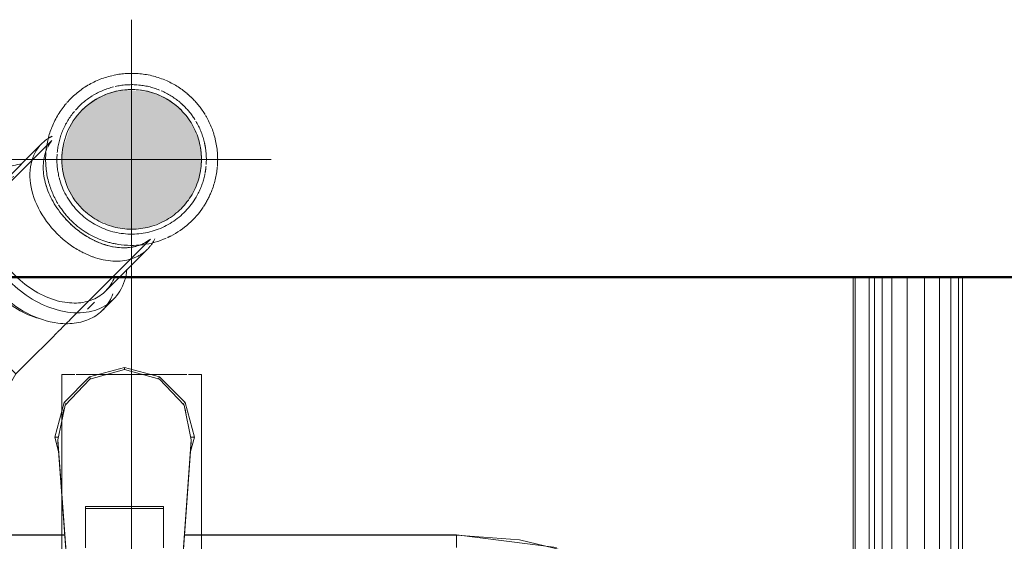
# Model space of a CAD drawing. Header units: millimetres. Extents: x -704 to 18014, y 1231 to 56345.
# Tile 56 of 60: x 15599 to 15952, y 42481 to 42668. Entities that reach past the tile are written whole.
import ezdxf

# ---------------------------------------------------------------- set-up
doc = ezdxf.new("R2010")
doc.units = ezdxf.units.MM
for name, pattern in [('ADSK_Осевая', [700, 500, -100, 0, -100]), ('ADSK_Скрыто', [300, 150, -150]), ('ADSK_Штриховая_ш3 п1_5', [225, 150, -75])]:
    doc.linetypes.add(name, pattern=pattern)
for name, color, linetype, lineweight in [('A-DETL-____-HDLN', 90, 'ADSK_Скрыто', 9), ('A-DETL-____-MBND', 5, 'ADSK_Штриховая_ш3 п1_5', 20), ('A-WALL-____-MCUT', 113, 'Continuous', 50), ('A-WALL-____-OTLN', 113, 'Continuous', 20), ('M-EQPM-____-OTLN', 50, 'Continuous', 20), ('P-PIPE-____-CNTR', 3, 'ADSK_Осевая', 20), ('P-PIPE-____-OTLN', 3, 'Continuous', 20)]:
    doc.layers.add(name, color=color, linetype=linetype, lineweight=lineweight)

# ---------------------------------------------------------------- blocks, each defined once
blk = doc.blocks.new('Прямая форма - 83 new-608910-В_Этаж 03_Канализация')
at = {"layer": 'M-EQPM-____-OTLN', "color": 253}
for p, q in [((260.84, -183.27), (260.84, 0)), ((260.87, 0), (260.87, -183.24)), ((261.6, -183.27), (261.6, 0)), ((266.64, -183.27), (266.64, 0)), ((268.48, -183.27), (268.48, 0)), ((271.3, -183.27), (271.3, 0)), ((274.68, -183.27), (274.68, 0)), ((280.15, -183.27), (280.15, 0)), ((286.45, -183.27), (286.45, 0)), ((291.73, -183.27), (291.73, 0)), ((295.82, -183.27), (295.82, 0)), ((298.6, -183.27), (298.6, 0)), ((299.99, -183.27), (299.99, 0)), ((-12.5, -35.67), (0, -32.32)), ((0, -33.04), (-12.47, -36.48)), ((12.5, -35.67), (0, -32.32)), ((0, -32.32), (0, -33.04)), ((12.47, -36.48), (0, -33.04)), ((-21.65, -44.82), (-12.5, -35.67)), ((-12.47, -36.48), (-21.3, -45.79)), ((-12.5, -35.67), (-12.03, -36.48)), ((12.03, -36.48), (12.5, -35.67)), ((12.47, -36.48), (21.3, -45.8)), ((12.5, -35.67), (21.65, -44.82)), ((-25, -57.32), (-21.65, -44.82)), ((-21.3, -45.79), (-23.89, -58.26)), ((-20.82, -45.3), (-21.65, -44.82)), ((20.82, -45.3), (21.65, -44.82)), ((21.3, -45.8), (23.89, -58.26)), ((21.65, -44.82), (25, -57.32)), ((-21.73, -47.12), (-22.2, -50.13)), ((22.2, -50.13), (21.73, -47.12)), ((-23.65, -62.37), (-25, -57.32)), ((-23.7, -57.32), (-25, -57.32)), ((-23.89, -58.26), (-20.95, -98.41)), ((-23.89, -58.26), (-23.89, -59.01)), ((-20.95, -99.15), (-23.89, -59.01)), ((20.95, -98.41), (23.89, -58.26)), ((23.89, -59.01), (20.95, -99.15)), ((25, -57.32), (23.65, -62.37)), ((23.7, -57.32), (25, -57.32)), ((23.89, -58.26), (23.89, -59.01)), ((-14, -96.93), (-14, -82.11)), ((-14, -82.11), (14, -82.11)), ((14, -82.86), (-14, -82.86)), ((14, -82.11), (14, -96.93)), ((-21.4, -92.28), (-118.83, -92.28)), ((-118.83, -92.32), (-21.39, -92.32)), ((21.39, -92.32), (118.83, -92.32)), ((118.83, -92.28), (21.4, -92.28)), ((154.66, -96.74), (118.83, -92.28)), ((118.83, -92.32), (141.45, -94.07)), ((118.83, -96.84), (118.83, -92.32)), ((118.83, -92.32), (118.83, -96.84)), ((141.45, -94.07), (163.2, -99.24))]:
    blk.add_line(p, q, dxfattribs=at)
blk = doc.blocks.new('Прямая форма - FU - 054-611910-В_Этаж 03_Канализация')
blk.add_blockref('Прямая форма - 83 new-608910-В_Этаж 03_Канализация', (0, 0))
blk = doc.blocks.new('Прямая форма - 83 new-612000-В_Этаж 03_Канализация')
at = {"layer": 'A-WALL-____-MCUT', "color": 9}
blk.add_line((7550, -200), (9000, -200), dxfattribs=at)
blk = doc.blocks.new('Прямая форма - SW - 005-612001-В_Этаж 03_Канализация')
blk.add_blockref('Прямая форма - 83 new-612000-В_Этаж 03_Канализация', (0, 0))
blk = doc.blocks.new('83 new_ifc_RVT-1-В_Этаж 03_Канализация')
at = {"layer": 'A-WALL-____-OTLN', "color": 253, "lineweight": 20}
blk.add_blockref('Прямая форма - SW - 005-612001-В_Этаж 03_Канализация', (20910.28, 42775.83), dxfattribs=at)
at = {"layer": 'M-EQPM-____-OTLN', "color": 253, "lineweight": 20}
blk.add_blockref('Прямая форма - FU - 054-611910-В_Этаж 03_Канализация', (29332.74, 42575.83), dxfattribs=at)
blk = doc.blocks.new('ADSK_ППР_Отвод канализационный - Отвод раструбный-V14-В_Этаж 03_Канализация')
at = {"layer": 'A-DETL-____-HDLN', "color": 12, "flags": 128}
for points in [[(29310.28, 42617.99), (29310.28, 42617.97), (29310.28, 42617.91), (29310.28, 42617.8), (29310.28, 42617.66)], [(29360.28, 42617.61), (29360.28, 42617.77), (29360.28, 42617.89), (29360.28, 42617.96), (29360.28, 42617.99), (29360.28, 42617.99)]]:
    blk.add_lwpolyline(points, dxfattribs=at)
at = {"layer": 'A-DETL-____-HDLN', "color": 12}
for start, end in [(127.7012, 135), (127.7999, 128.6079), (125.0049, 127.1875), (120, 124.5503), (123.1576, 124.4513), (55.4497, 60), (55.5487, 56.8424), (52.8125, 54.9951), (45, 52.2988), (51.3921, 52.2001), (170.037, 181.5617), (357.2414, 9.963)]:
    blk.add_arc((29335.28, 42617.99), 25, start, end, dxfattribs=at)
blk = doc.blocks.new('ADSK_ППР_Отвод канализационный_Составной - Отвод раструбный-V2-В_Этаж 03_Канализация')
at = {"layer": 'A-DETL-____-HDLN', "color": 12}
for p, q in [((29306.7, 42624.76), (29306.02, 42624.08)), ((29313.41, 42560.77), (29342.05, 42589.41)), ((29325.93, 42570.81), (29340.93, 42585.81)), ((29325.93, 42570.81), (29340.93, 42585.81)), ((29319.53, 42564.41), (29322.03, 42566.91)), ((29319.53, 42564.41), (29322.03, 42566.91)), ((29324.9, 42564.05), (29328.8, 42567.95)), ((29324.9, 42564.05), (29328.8, 42567.95))]:
    blk.add_line(p, q, dxfattribs=at)
at = {"layer": 'A-DETL-____-HDLN', "color": 12, "flags": 128}
blk.add_lwpolyline([(29313.41, 42560.77), (29312.87, 42560.23), (29312.32, 42559.67), (29311.74, 42559.1), (29311.15, 42558.5), (29310.53, 42557.89), (29309.91, 42557.26), (29309.26, 42556.62), (29308.6, 42555.96)], dxfattribs=at)
at = {"layer": 'A-DETL-____-HDLN', "color": 12}
for radius, start, end in [(30.8, 85.9067, 102.7602), (30.8, 121.7939, 138.7602), (26.75, 104.0505, 121.4621), (26.75, 85.938, 102.6694), (26.75, 68.0505, 85.4621), (30.8, 49.9067, 66.7602), (25, 45, 225), (26.75, 121.938, 138.6694), (25, 60, 120), (26.75, 49.938, 66.6694), (25, 127.7012, 135), (25, 125.0049, 127.1875), (25, 120, 124.5503), (25, 55.4497, 60), (25, 52.8125, 54.9951), (25, 45, 52.2988), (26.75, 45, 49.4621), (26.75, 32.0505, 45), (25, 135, 225), (26.75, 140.0505, 157.4621), (25, 225, 45), (25, 225, 45), (30.8, 13.9067, 30.7602), (30.8, 157.9067, 174.7602), (26.75, 13.938, 30.6694), (26.75, 157.938, 174.6694), (26.75, 9, 13.4621), (26.75, 356.0505, 9), (26.75, 176.0505, 193.4621), (26.75, 349.323, 354.6694), (30.8, 337.9067, 354.7602), (26.75, 193.938, 195.6628), (26.75, 333, 348.9594), (30.8, 193.9067, 210.7602), (26.75, 195.9655, 225), (26.75, 225, 333), (30.8, 211.9597, 225), (30.8, 297, 326.3639), (30.8, 225, 249.3691), (30.8, 294.7541, 297), (30.8, 249.7035, 261), (30.8, 261, 293.7837)]:
    blk.add_arc((29335.28, 42617.99), radius, start, end, dxfattribs=at)
for centre, major_axis, start_param, end_param in [((29322.02, 42604.73), (-18.92, 18.92), 6.04032, 6.11205), ((29322.02, 42604.73), (-18.92, 18.92), 6.04032, 6.11205), ((29325.28, 42607.99), (-17.68, 17.68), 0.098767, 0.158584), ((29325.28, 42607.99), (-17.68, 17.68), 0.098767, 0.158584), ((29325.28, 42607.99), (-17.68, 17.68), 1.41539, 1.570796), ((29325.28, 42607.99), (-17.68, 17.68), 1.41539, 1.832596), ((29325.28, 42607.99), (-17.68, 17.68), 1.570796, 1.917645), ((29325.28, 42607.99), (-17.68, 17.68), 1.832596, 1.917645), ((29322.02, 42604.73), (-18.92, 18.92), 1.633863, 2.010157), ((29322.02, 42604.73), (-18.92, 18.92), 1.633863, 2.010157), ((29325.28, 42607.99), (-17.68, 17.68), 1.924615, 3.042826), ((29325.28, 42607.99), (-17.68, 17.68), 1.924615, 2.094395), ((29325.28, 42607.99), (-17.68, 17.68), 2.094395, 3.042826), ((29325.28, 42607.99), (-17.68, 17.68), 2.199115, 2.228512), ((29325.28, 42607.99), (-17.68, 17.68), 2.199115, 2.228512), ((29322.02, 42604.73), (-18.92, 18.92), 3.141593, 3.384458), ((29322.02, 42604.73), (-18.92, 18.92), 3.141593, 3.384458), ((29322.02, 42604.73), (-18.92, 18.92), 2.016046, 2.199115), ((29322.02, 42604.73), (-18.92, 18.92), 2.016046, 2.199115), ((29322.02, 42604.73), (-18.92, 18.92), 2.827433, 3.088908), ((29322.02, 42604.73), (-18.92, 18.92), 2.827433, 3.088908), ((29322.02, 42604.73), (-18.92, 18.92), 3.098627, 3.141593), ((29322.02, 42604.73), (-18.92, 18.92), 3.098627, 3.141593), ((29322.02, 42604.73), (-18.92, 18.92), 2.199115, 2.827433), ((29322.02, 42604.73), (-18.92, 18.92), 2.199115, 2.827433), ((29307.02, 42589.73), (-21.78, 21.78), 2.247966, 3.672053), ((29307.02, 42589.73), (-21.78, 21.78), 2.247966, 3.672053), ((29307.02, 42589.73), (-18.92, 18.92), 2.257449, 3.455752), ((29307.02, 42589.73), (-18.92, 18.92), 2.257449, 3.455752), ((29303.12, 42585.83), (-21.78, 21.78), 2.404928, 3.455752), ((29303.12, 42585.83), (-21.78, 21.78), 2.404928, 3.455752)]:
    blk.add_ellipse(centre, major_axis=major_axis, ratio=0.707107, start_param=start_param, end_param=end_param, dxfattribs=at)
at = {"layer": 'A-DETL-____-MBND', "color": 22}
for p, q in [((29305.99, 42624.06), (29278.06, 42596.12)), ((29303.1, 42623.64), (29288.1, 42608.64)), ((29303.1, 42623.64), (29288.1, 42608.64)), ((29285.24, 42611.51), (29281.34, 42607.61)), ((29285.24, 42611.51), (29281.34, 42607.61)), ((29284.2, 42604.74), (29281.7, 42602.24)), ((29284.2, 42604.74), (29281.7, 42602.24)), ((29264.9, 42582.96), (29258.46, 42576.53)), ((29258.46, 42576.53), (29252.61, 42573.15)), ((29258.46, 42576.53), (29265.36, 42569.64)), ((29252.61, 42573.15), (29231.39, 42551.94)), ((29252.61, 42573.15), (29271.52, 42554.23)), ((29265.66, 42569.33), (29286.2, 42548.8)), ((29276.25, 42558.74), (29276.14, 42558.85)), ((29228.53, 42554.8), (29223.02, 42549.28)), ((29228.53, 42554.8), (29250.31, 42533.02)), ((29271.52, 42554.23), (29290.44, 42535.32)), ((29223.02, 42549.28), (29244.79, 42527.51)), ((29286.62, 42548.37), (29293.82, 42541.17)), ((29225.88, 42546.42), (29222.34, 42542.88)), ((29293.82, 42541.17), (29300.25, 42547.61)), ((29222.34, 42542.88), (29241.26, 42523.97)), ((29290.44, 42535.32), (29293.82, 42541.17)), ((29269.23, 42514.11), (29290.44, 42535.32)), ((29250.31, 42533.02), (29272.09, 42511.24)), ((29244.79, 42527.51), (29266.57, 42505.73)), ((29241.26, 42523.97), (29260.17, 42505.05)), ((29266.57, 42505.73), (29272.09, 42511.24)), ((29260.17, 42505.05), (29263.71, 42508.59))]:
    blk.add_line(p, q, dxfattribs=at)
at = {"layer": 'A-DETL-____-MBND', "color": 22, "flags": 128}
for points in [[(29264.9, 42582.96), (29265.64, 42583.71), (29266.39, 42584.45), (29267.13, 42585.19), (29267.86, 42585.93), (29268.59, 42586.66), (29269.32, 42587.39), (29270.04, 42588.11), (29270.75, 42588.82), (29271.45, 42589.52), (29272.14, 42590.21), (29272.82, 42590.89), (29273.49, 42591.56), (29274.14, 42592.21), (29274.78, 42592.85), (29275.4, 42593.47), (29276.01, 42594.08), (29276.6, 42594.66), (29277.17, 42595.23), (29277.72, 42595.78), (29278.06, 42596.12)], [(29308.53, 42555.89), (29307.93, 42555.29), (29307.25, 42554.6), (29306.55, 42553.91), (29305.85, 42553.2), (29305.13, 42552.49), (29304.41, 42551.77), (29303.68, 42551.04), (29302.95, 42550.3), (29302.21, 42549.57), (29301.47, 42548.82), (29300.73, 42548.08), (29300.25, 42547.61)]]:
    blk.add_lwpolyline(points, dxfattribs=at)
at = {"layer": 'A-DETL-____-MBND', "color": 22}
for start, end in [(103.3599, 121.7), (67.3599, 85.7), (45, 49.7), (31.3599, 45), (139.3599, 157.7), (355.3599, 13.7), (175.3599, 193.7), (326.4577, 337.7)]:
    blk.add_arc((29335.28, 42617.99), 30.8, start, end, dxfattribs=at)
for centre, major_axis, start_param, end_param in [((29322.02, 42604.73), (-18.92, 18.92), 6.11391, 7.853982), ((29322.02, 42604.73), (-18.92, 18.92), 6.11391, 7.853982), ((29325.28, 42607.99), (-17.68, 17.68), 0.160574, 0.23058), ((29325.28, 42607.99), (-17.68, 17.68), 0.160574, 0.23058), ((29325.28, 42607.99), (-17.68, 17.68), 0.261799, 1.4134), ((29325.28, 42607.99), (-17.68, 17.68), 0.261799, 1.4134), ((29307.02, 42589.73), (-21.78, 21.78), 5.752725, 7.853982), ((29307.02, 42589.73), (-21.78, 21.78), 5.752725, 7.853982), ((29307.02, 42589.73), (-18.92, 18.92), 5.969026, 7.853982), ((29307.02, 42589.73), (-18.92, 18.92), 5.969026, 7.853982), ((29303.12, 42585.83), (-21.78, 21.78), 5.969026, 7.853982), ((29303.12, 42585.83), (-21.78, 21.78), 5.969026, 7.853982), ((29325.28, 42607.99), (-17.68, 17.68), 0.913081, 0.942478), ((29325.28, 42607.99), (-17.68, 17.68), 0.913081, 0.942478), ((29322.02, 42604.73), (-18.92, 18.92), 1.570796, 1.631978), ((29322.02, 42604.73), (-18.92, 18.92), 1.570796, 1.631978), ((29300.62, 42583.33), (-18.92, 18.92), 0.884059, 1.570796), ((29300.62, 42583.33), (-18.92, 18.92), 0.884059, 1.570796), ((29307.02, 42589.73), (-18.92, 18.92), 1.570796, 2.255563), ((29307.02, 42589.73), (-18.92, 18.92), 1.570796, 2.255563), ((29307.02, 42589.73), (-21.78, 21.78), 1.570796, 2.246328), ((29307.02, 42589.73), (-21.78, 21.78), 1.570796, 2.246328), ((29300.62, 42583.33), (-18.92, 18.92), 1.570796, 2.257534), ((29300.62, 42583.33), (-18.92, 18.92), 1.570796, 2.257534), ((29303.12, 42585.83), (-21.78, 21.78), 1.570796, 2.403291), ((29303.12, 42585.83), (-21.78, 21.78), 1.570796, 2.403291)]:
    blk.add_ellipse(centre, major_axis=major_axis, ratio=0.707107, start_param=start_param, end_param=end_param, dxfattribs=at)

msp = doc.modelspace()

# ---------------------------------------------------------------- hatches: boundary and pattern name
at = {"layer": 'P-PIPE-____-OTLN'}
msp.add_hatch(color=256, dxfattribs=at).paths.add_polyline_path([(15639.4141, 42592.994), (15645.8846, 42593.8458), (15651.9141, 42596.3433), (15657.5906, 42600.9664), (15661.0648, 42605.494), (15663.5623, 42611.5235), (15664.4141, 42617.994), (15663.5623, 42624.4645), (15661.0648, 42630.494), (15657.0918, 42635.6717), (15651.9141, 42639.6446), (15645.8846, 42642.1421), (15637.6663, 42642.7639), (15632.9436, 42642.1421), (15626.9141, 42639.6446), (15621.7365, 42635.6717), (15617.7635, 42630.494), (15614.9799, 42622.2917), (15614.4141, 42617.994), (15615.266, 42611.5235), (15617.7635, 42605.494), (15621.7365, 42600.3163), (15626.9141, 42596.3433), (15632.9436, 42593.8458), (15637.6663, 42593.2241)])

# ---------------------------------------------------------------- linework, layer by layer
at = {"layer": 'A-DETL-____-HDLN', "color": 12}
for p, q in [((15631.9603, 42540.994), (15631.6854, 42540.994)), ((15647.1429, 42540.994), (15646.8679, 42540.994))]:
    msp.add_line(p, q, dxfattribs=at)
at = {"layer": 'P-PIPE-____-CNTR', "color": 22}
for p, q in [((15639.4141, 42567.994), (15639.4141, 42667.994)), ((15589.4141, 42617.994), (15689.4141, 42617.994)), ((15639.4141, 42593.1389), (15639.4141, 42591.6782)), ((15639.4141, 42591.6782), (15639.4141, 42540.994)), ((15639.4141, 42384.744), (15639.4141, 42540.994))]:
    msp.add_line(p, q, dxfattribs=at)
at = {"layer": 'P-PIPE-____-OTLN', "color": 22}
for p, q in [((15614.4141, 42540.994), (15614.4141, 42384.744)), ((15619.0311, 42540.994), (15614.4141, 42540.994)), ((15631.6381, 42540.994), (15619.6039, 42540.994)), ((15646.8204, 42540.994), (15632.0078, 42540.994)), ((15659.2243, 42540.994), (15647.1902, 42540.994)), ((15664.4141, 42540.994), (15659.7971, 42540.994)), ((15664.4141, 42384.744), (15664.4141, 42540.994))]:
    msp.add_line(p, q, dxfattribs=at)

# ---------------------------------------------------------------- block references
at = {"lineweight": 9}
msp.add_blockref('83 new_ifc_RVT-1-В_Этаж 03_Канализация', (-13695.8693, 0), dxfattribs=at)
at = {"layer": 'A-DETL-____-HDLN', "color": 12}
for name in ['ADSK_ППР_Отвод канализационный - Отвод раструбный-V14-В_Этаж 03_Канализация', 'ADSK_ППР_Отвод канализационный_Составной - Отвод раструбный-V2-В_Этаж 03_Канализация']:
    msp.add_blockref(name, (-13695.8693, 0), dxfattribs=at)

doc.saveas('drawing.dxf')
